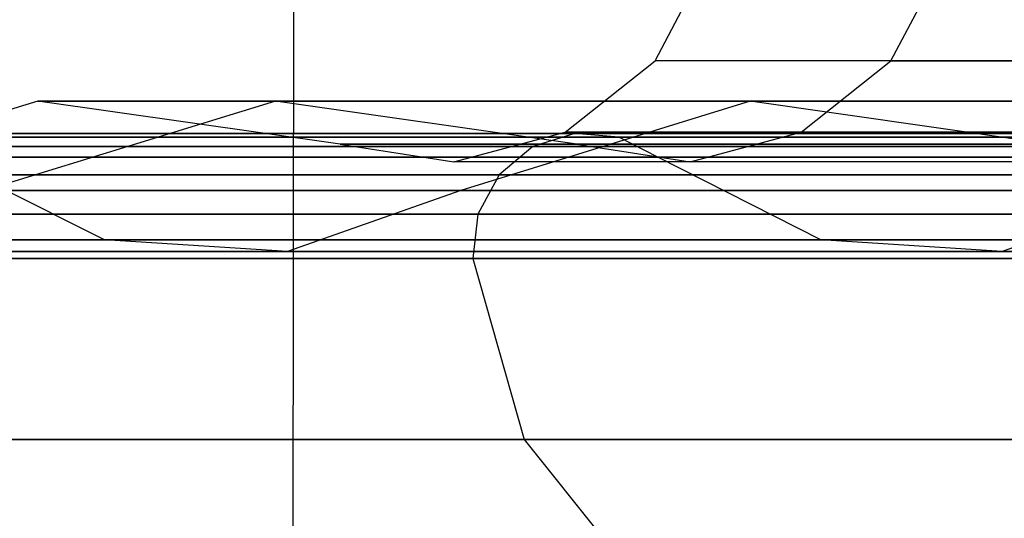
# Model space of a CAD drawing. Extents: x -172 to 172, y -29 to 28.
# Tile 10 of 256: x -164.37 to -162.27, y -5.76 to -4.69. Entities that reach past the tile are written whole.
import ezdxf

# ---------------------------------------------------------------- set-up
doc = ezdxf.new("R2010")
doc.units = 0
doc.header["$LTSCALE"] = 25.4
doc.layers.get('0').update_dxf_attribs({"linetype": 'CONTINUOUS'})

# ---------------------------------------------------------------- blocks, each defined once
blk = doc.blocks.new('RYFLO_AURA_STL')
at = {"color": 0}
for p, q in [((-163.7903, -6.354, -1201.39), (-163.7811, 6.146, -1201.3923)), ((-163.7903, -6.354, -1201.39), (-163.7811, 6.146, -1201.3923)), ((-163.7903, -6.354, -1285.1102), (-163.7811, 6.146, -1285.1079)), ((-163.7903, -6.354, -1285.1102), (-163.7811, 6.146, -1285.1079)), ((-163.0167, -4.7794, -1247.7834), (-162.9018, -4.562, -1247.7803)), ((-163.0167, -4.7794, -1238.7168), (-162.9018, -4.562, -1238.72)), ((-163.0167, -4.7794, -1247.7834), (-162.9018, -4.562, -1247.7803)), ((-163.0167, -4.7794, -1238.7168), (-162.9018, -4.562, -1238.72)), ((-162.5128, -4.7794, -1256.8361), (-162.3982, -4.562, -1256.8264)), ((-162.5128, -4.7794, -1256.8361), (-162.3982, -4.562, -1256.8264)), ((-162.5128, -4.7794, -1229.6642), (-162.3982, -4.562, -1229.6738)), ((-162.5128, -4.7794, -1229.6642), (-162.3982, -4.562, -1229.6738)), ((-163.2091, -4.9325, -1247.7888), (-163.0167, -4.7794, -1247.7834)), ((-163.2091, -4.9325, -1238.7114), (-163.0167, -4.7794, -1238.7168)), ((-163.2091, -4.9325, -1247.7888), (-163.0167, -4.7794, -1247.7834)), ((-163.2091, -4.9325, -1238.7114), (-163.0167, -4.7794, -1238.7168)), ((-162.5128, -4.7794, -1256.8361), (-163.0167, -4.7794, -1247.7834)), ((-162.5128, -4.7794, -1256.8361), (-163.0167, -4.7794, -1247.7834)), ((-163.0167, -4.7794, -1238.7168), (-163.0167, -4.7794, -1247.7834)), ((-163.0167, -4.7794, -1238.7168), (-163.0167, -4.7794, -1247.7834)), ((-162.5128, -4.7794, -1229.6642), (-163.0167, -4.7794, -1238.7168)), ((-162.5128, -4.7794, -1229.6642), (-163.0167, -4.7794, -1238.7168)), ((-162.7047, -4.9325, -1256.8521), (-162.5128, -4.7794, -1256.8361)), ((-162.7047, -4.9325, -1256.8521), (-162.5128, -4.7794, -1256.8361)), ((-162.7047, -4.9325, -1229.6482), (-162.5128, -4.7794, -1229.6642)), ((-162.7047, -4.9325, -1229.6482), (-162.5128, -4.7794, -1229.6642)), ((-162.5128, -4.7794, -1256.8361), (-161.5066, -4.7794, -1265.8467)), ((-162.5128, -4.7794, -1256.8361), (-161.5066, -4.7794, -1265.8467)), ((-161.5066, -4.7794, -1220.6536), (-162.5128, -4.7794, -1229.6642)), ((-161.5066, -4.7794, -1220.6536), (-162.5128, -4.7794, -1229.6642)), ((-164.3358, -4.8658, -1238.6802), (-164.9596, -5.0571, -1238.6628)), ((-164.3358, -4.8658, -1247.8201), (-164.9596, -5.0571, -1247.8375)), ((-164.3358, -4.8658, -1238.6802), (-164.9596, -5.0571, -1238.6628)), ((-164.3358, -4.8658, -1247.8201), (-164.9596, -5.0571, -1247.8375)), ((-163.8279, -4.8658, -1229.5543), (-164.4498, -5.0571, -1229.5023)), ((-163.8279, -4.8658, -1229.5543), (-164.4498, -5.0571, -1229.5023)), ((-163.8279, -4.8658, -1256.9459), (-164.4498, -5.0571, -1256.9979)), ((-163.8279, -4.8658, -1256.9459), (-164.4498, -5.0571, -1256.9979)), ((-163.8279, -4.8658, -1229.5543), (-164.3358, -4.8658, -1238.6802)), ((-164.3358, -4.8658, -1238.6802), (-164.3358, -4.8658, -1247.8201)), ((-164.3358, -4.8658, -1247.8201), (-163.8279, -4.8658, -1256.9459)), ((-163.6898, -4.9577, -1238.6981), (-164.3358, -4.8658, -1238.6802)), ((-163.8279, -4.8658, -1229.5543), (-164.3358, -4.8658, -1238.6802)), ((-163.6898, -4.9577, -1247.8021), (-164.3358, -4.8658, -1247.8201)), ((-164.3358, -4.8658, -1238.6802), (-164.3358, -4.8658, -1247.8201)), ((-163.6898, -4.9577, -1238.6981), (-164.3358, -4.8658, -1238.6802)), ((-164.3358, -4.8658, -1247.8201), (-163.8279, -4.8658, -1256.9459)), ((-163.6898, -4.9577, -1247.8021), (-164.3358, -4.8658, -1247.8201)), ((-162.8135, -4.8658, -1220.4707), (-163.8279, -4.8658, -1229.5543)), ((-163.8279, -4.8658, -1256.9459), (-162.8135, -4.8658, -1266.0295)), ((-163.1839, -4.9577, -1229.6082), (-163.8279, -4.8658, -1229.5543)), ((-162.8135, -4.8658, -1220.4707), (-163.8279, -4.8658, -1229.5543)), ((-163.1839, -4.9577, -1229.6082), (-163.8279, -4.8658, -1229.5543)), ((-163.1839, -4.9577, -1256.8921), (-163.8279, -4.8658, -1256.9459)), ((-163.8279, -4.8658, -1256.9459), (-162.8135, -4.8658, -1266.0295)), ((-163.1839, -4.9577, -1256.8921), (-163.8279, -4.8658, -1256.9459)), ((-162.8135, -4.8658, -1220.4707), (-163.4316, -5.0571, -1220.3843)), ((-162.8135, -4.8658, -1220.4707), (-163.4316, -5.0571, -1220.3843)), ((-162.8135, -4.8658, -1266.0295), (-163.4316, -5.0571, -1266.116)), ((-162.8135, -4.8658, -1266.0295), (-163.4316, -5.0571, -1266.116)), ((-161.2959, -4.8658, -1211.4576), (-162.8135, -4.8658, -1220.4707)), ((-162.8135, -4.8658, -1266.0295), (-161.2959, -4.8658, -1275.0426)), ((-162.1735, -4.9577, -1220.5603), (-162.8135, -4.8658, -1220.4707)), ((-161.2959, -4.8658, -1211.4576), (-162.8135, -4.8658, -1220.4707)), ((-162.1735, -4.9577, -1220.5603), (-162.8135, -4.8658, -1220.4707)), ((-162.1735, -4.9577, -1265.9399), (-162.8135, -4.8658, -1266.0295)), ((-162.8135, -4.8658, -1266.0295), (-161.2959, -4.8658, -1275.0426)), ((-162.1735, -4.9577, -1265.9399), (-162.8135, -4.8658, -1266.0295)), ((-163.1881, -4.9348, -1211.0847), (-164.7235, -4.9348, -1220.2035)), ((-164.7235, -4.9348, -1266.2968), (-163.1881, -4.9348, -1275.4155)), ((-163.1881, -4.9348, -1211.0847), (-164.7235, -4.9348, -1220.2035)), ((-164.7235, -4.9348, -1266.2968), (-163.1881, -4.9348, -1275.4155)), ((-163.0946, -4.9428, -1211.1031), (-164.6291, -4.9428, -1220.2167)), ((-164.6291, -4.9428, -1266.2836), (-163.0946, -4.9428, -1275.3971)), ((-163.0946, -4.9428, -1211.1031), (-164.6291, -4.9428, -1220.2167)), ((-164.6291, -4.9428, -1266.2836), (-163.0946, -4.9428, -1275.3971)), ((-163.4468, -4.9955, -1247.7954), (-163.2091, -4.9325, -1247.7888)), ((-163.4468, -4.9955, -1238.7048), (-163.2091, -4.9325, -1238.7114)), ((-163.4468, -4.9955, -1247.7954), (-163.2091, -4.9325, -1247.7888)), ((-163.4468, -4.9955, -1238.7048), (-163.2091, -4.9325, -1238.7114)), ((-163.1881, -4.9348, -1211.0847), (-163.2777, -4.9632, -1211.067)), ((-163.1881, -4.9348, -1211.0847), (-163.2777, -4.9632, -1211.067)), ((-163.1881, -4.9348, -1275.4155), (-163.2777, -4.9632, -1275.4332)), ((-163.1881, -4.9348, -1275.4155), (-163.2777, -4.9632, -1275.4332)), ((-162.7047, -4.9325, -1256.8521), (-163.2091, -4.9325, -1247.7888)), ((-162.7047, -4.9325, -1256.8521), (-163.2091, -4.9325, -1247.7888)), ((-163.2091, -4.9325, -1238.7114), (-163.2091, -4.9325, -1247.7888)), ((-163.2091, -4.9325, -1238.7114), (-163.2091, -4.9325, -1247.7888)), ((-162.7047, -4.9325, -1229.6482), (-163.2091, -4.9325, -1238.7114)), ((-162.7047, -4.9325, -1229.6482), (-163.2091, -4.9325, -1238.7114)), ((-161.1483, -4.9348, -1202.0652), (-163.1881, -4.9348, -1211.0847)), ((-163.1881, -4.9348, -1275.4155), (-161.1483, -4.9348, -1284.4351)), ((-163.0946, -4.9428, -1211.1031), (-163.1881, -4.9348, -1211.0847)), ((-161.1483, -4.9348, -1202.0652), (-163.1881, -4.9348, -1211.0847)), ((-163.0946, -4.9428, -1211.1031), (-163.1881, -4.9348, -1211.0847)), ((-163.0946, -4.9428, -1275.3971), (-163.1881, -4.9348, -1275.4155)), ((-163.1881, -4.9348, -1275.4155), (-161.1483, -4.9348, -1284.4351)), ((-163.0946, -4.9428, -1275.3971), (-163.1881, -4.9348, -1275.4155)), ((-161.056, -4.9428, -1202.0889), (-163.0946, -4.9428, -1211.1031)), ((-163.0946, -4.9428, -1275.3971), (-161.056, -4.9428, -1284.4114)), ((-163.0108, -4.986, -1211.1196), (-163.0946, -4.9428, -1211.1031)), ((-161.056, -4.9428, -1202.0889), (-163.0946, -4.9428, -1211.1031)), ((-163.0108, -4.986, -1211.1196), (-163.0946, -4.9428, -1211.1031)), ((-163.0108, -4.986, -1275.3806), (-163.0946, -4.9428, -1275.3971)), ((-163.0946, -4.9428, -1275.3971), (-161.056, -4.9428, -1284.4114)), ((-163.0108, -4.986, -1275.3806), (-163.0946, -4.9428, -1275.3971)), ((-162.9416, -4.9955, -1256.8719), (-162.7047, -4.9325, -1256.8521)), ((-162.9416, -4.9955, -1256.8719), (-162.7047, -4.9325, -1256.8521)), ((-162.9416, -4.9955, -1229.6283), (-162.7047, -4.9325, -1229.6482)), ((-162.9416, -4.9955, -1229.6283), (-162.7047, -4.9325, -1229.6482)), ((-161.6973, -4.9325, -1265.8733), (-162.7047, -4.9325, -1256.8521)), ((-161.6973, -4.9325, -1265.8733), (-162.7047, -4.9325, -1256.8521)), ((-161.6973, -4.9325, -1220.627), (-162.7047, -4.9325, -1229.6482)), ((-161.6973, -4.9325, -1220.627), (-162.7047, -4.9325, -1229.6482)), ((-163.2777, -4.9632, -1211.067), (-164.8139, -4.9632, -1220.1909)), ((-164.8139, -4.9632, -1266.3093), (-163.2777, -4.9632, -1275.4332)), ((-163.2777, -4.9632, -1211.067), (-164.8139, -4.9632, -1220.1909)), ((-164.8139, -4.9632, -1266.3093), (-163.2777, -4.9632, -1275.4332)), ((-163.6898, -4.9577, -1238.6981), (-163.4468, -4.9955, -1238.7048)), ((-163.6898, -4.9577, -1238.6981), (-163.1839, -4.9577, -1229.6082)), ((-163.6898, -4.9577, -1238.6981), (-163.4468, -4.9955, -1238.7048)), ((-163.6898, -4.9577, -1247.8021), (-163.4468, -4.9955, -1247.7954)), ((-163.6898, -4.9577, -1247.8021), (-163.6898, -4.9577, -1238.6981)), ((-163.1839, -4.9577, -1256.8921), (-163.6898, -4.9577, -1247.8021)), ((-163.6898, -4.9577, -1247.8021), (-163.4468, -4.9955, -1247.7954)), ((-163.6898, -4.9577, -1238.6981), (-163.1839, -4.9577, -1229.6082)), ((-163.6898, -4.9577, -1247.8021), (-163.6898, -4.9577, -1238.6981)), ((-163.1839, -4.9577, -1256.8921), (-163.6898, -4.9577, -1247.8021)), ((-163.2777, -4.9632, -1211.067), (-163.3503, -5.0238, -1211.0527)), ((-163.2777, -4.9632, -1211.067), (-163.3503, -5.0238, -1211.0527)), ((-163.2777, -4.9632, -1275.4332), (-163.3503, -5.0238, -1275.4475)), ((-163.2777, -4.9632, -1275.4332), (-163.3503, -5.0238, -1275.4475)), ((-161.2368, -4.9632, -1202.0426), (-163.2777, -4.9632, -1211.067)), ((-163.2777, -4.9632, -1275.4332), (-161.2368, -4.9632, -1284.4576)), ((-161.2368, -4.9632, -1202.0426), (-163.2777, -4.9632, -1211.067)), ((-163.2777, -4.9632, -1275.4332), (-161.2368, -4.9632, -1284.4576)), ((-163.1839, -4.9577, -1229.6082), (-162.9416, -4.9955, -1229.6283)), ((-163.1839, -4.9577, -1229.6082), (-162.1735, -4.9577, -1220.5603)), ((-163.1839, -4.9577, -1229.6082), (-162.9416, -4.9955, -1229.6283)), ((-162.1735, -4.9577, -1265.9399), (-163.1839, -4.9577, -1256.8921)), ((-163.1839, -4.9577, -1256.8921), (-162.9416, -4.9955, -1256.8719)), ((-163.1839, -4.9577, -1256.8921), (-162.9416, -4.9955, -1256.8719)), ((-163.1839, -4.9577, -1229.6082), (-162.1735, -4.9577, -1220.5603)), ((-162.1735, -4.9577, -1265.9399), (-163.1839, -4.9577, -1256.8921)), ((-164.1934, -5.1625, -1220.2777), (-164.5446, -4.986, -1220.2285)), ((-164.5446, -4.986, -1220.2285), (-163.0108, -4.986, -1211.1196)), ((-164.1934, -5.1625, -1220.2777), (-164.5446, -4.986, -1220.2285)), ((-164.1934, -5.1625, -1266.2225), (-164.5446, -4.986, -1266.2717)), ((-164.1934, -5.1625, -1266.2225), (-164.5446, -4.986, -1266.2717)), ((-163.0108, -4.986, -1275.3806), (-164.5446, -4.986, -1266.2717)), ((-164.5446, -4.986, -1220.2285), (-163.0108, -4.986, -1211.1196)), ((-163.0108, -4.986, -1275.3806), (-164.5446, -4.986, -1266.2717)), ((-162.663, -5.1625, -1211.1881), (-163.0108, -4.986, -1211.1196)), ((-163.0108, -4.986, -1211.1196), (-160.9733, -4.986, -1202.11)), ((-162.663, -5.1625, -1211.1881), (-163.0108, -4.986, -1211.1196)), ((-162.663, -5.1625, -1275.3121), (-163.0108, -4.986, -1275.3806)), ((-162.663, -5.1625, -1275.3121), (-163.0108, -4.986, -1275.3806)), ((-160.9733, -4.986, -1284.3903), (-163.0108, -4.986, -1275.3806)), ((-163.0108, -4.986, -1211.1196), (-160.9733, -4.986, -1202.11)), ((-160.9733, -4.986, -1284.3903), (-163.0108, -4.986, -1275.3806)), ((-162.9416, -4.9955, -1229.6283), (-163.4468, -4.9955, -1238.7048)), ((-163.4468, -4.9955, -1238.7048), (-163.4468, -4.9955, -1247.7954)), ((-162.9416, -4.9955, -1256.8719), (-163.4468, -4.9955, -1247.7954)), ((-162.9416, -4.9955, -1256.8719), (-163.4468, -4.9955, -1247.7954)), ((-163.4468, -4.9955, -1238.7048), (-163.4468, -4.9955, -1247.7954)), ((-162.9416, -4.9955, -1229.6283), (-163.4468, -4.9955, -1238.7048)), ((-161.9328, -4.9955, -1220.594), (-162.9416, -4.9955, -1229.6283)), ((-161.9328, -4.9955, -1265.9062), (-162.9416, -4.9955, -1256.8719)), ((-161.9328, -4.9955, -1265.9062), (-162.9416, -4.9955, -1256.8719)), ((-161.9328, -4.9955, -1220.594), (-162.9416, -4.9955, -1229.6283)), ((-163.3503, -5.0238, -1211.0527), (-164.8872, -5.0238, -1220.1807)), ((-164.8872, -5.0238, -1266.3196), (-163.3503, -5.0238, -1275.4475)), ((-163.3503, -5.0238, -1211.0527), (-164.8872, -5.0238, -1220.1807)), ((-164.8872, -5.0238, -1266.3196), (-163.3503, -5.0238, -1275.4475)), ((-163.3503, -5.0238, -1211.0527), (-163.3953, -5.1077, -1211.0438)), ((-163.3503, -5.0238, -1211.0527), (-163.3953, -5.1077, -1211.0438)), ((-163.3503, -5.0238, -1275.4475), (-163.3953, -5.1077, -1275.4564)), ((-163.3503, -5.0238, -1275.4475), (-163.3953, -5.1077, -1275.4564)), ((-161.3085, -5.0238, -1202.0243), (-163.3503, -5.0238, -1211.0527)), ((-163.3503, -5.0238, -1275.4475), (-161.3085, -5.0238, -1284.476)), ((-161.3085, -5.0238, -1202.0243), (-163.3503, -5.0238, -1211.0527)), ((-163.3503, -5.0238, -1275.4475), (-161.3085, -5.0238, -1284.476)), ((-164.4498, -5.0571, -1229.5023), (-163.4316, -5.0571, -1220.3843)), ((-163.4316, -5.0571, -1266.116), (-164.4498, -5.0571, -1256.9979)), ((-164.4498, -5.0571, -1229.5023), (-163.4316, -5.0571, -1220.3843)), ((-163.4316, -5.0571, -1266.116), (-164.4498, -5.0571, -1256.9979)), ((-163.4316, -5.0571, -1220.3843), (-163.802, -5.1875, -1220.3324)), ((-163.4316, -5.0571, -1220.3843), (-163.802, -5.1875, -1220.3324)), ((-163.4316, -5.0571, -1266.116), (-163.802, -5.1875, -1266.1678)), ((-163.4316, -5.0571, -1266.116), (-163.802, -5.1875, -1266.1678)), ((-163.4316, -5.0571, -1220.3843), (-161.9082, -5.0571, -1211.3369)), ((-161.9082, -5.0571, -1275.1633), (-163.4316, -5.0571, -1266.116)), ((-163.4316, -5.0571, -1220.3843), (-161.9082, -5.0571, -1211.3369)), ((-161.9082, -5.0571, -1275.1633), (-163.4316, -5.0571, -1266.116)), ((-161.9082, -5.0571, -1211.3369), (-162.2751, -5.1875, -1211.2646)), ((-161.9082, -5.0571, -1211.3369), (-162.2751, -5.1875, -1211.2646)), ((-161.9082, -5.0571, -1275.1633), (-162.2751, -5.1875, -1275.2356)), ((-161.9082, -5.0571, -1275.1633), (-162.2751, -5.1875, -1275.2356)), ((-163.3953, -5.1077, -1211.0438), (-164.9326, -5.1077, -1220.1743)), ((-164.9326, -5.1077, -1266.3259), (-163.3953, -5.1077, -1275.4564)), ((-163.3953, -5.1077, -1211.0438), (-164.9326, -5.1077, -1220.1743)), ((-164.9326, -5.1077, -1266.3259), (-163.3953, -5.1077, -1275.4564)), ((-163.3953, -5.1077, -1211.0438), (-163.406, -5.2027, -1211.0417)), ((-163.3953, -5.1077, -1211.0438), (-163.406, -5.2027, -1211.0417)), ((-163.3953, -5.1077, -1275.4564), (-163.406, -5.2027, -1275.4585)), ((-163.3953, -5.1077, -1275.4564), (-163.406, -5.2027, -1275.4585)), ((-161.3529, -5.1077, -1202.0129), (-163.3953, -5.1077, -1211.0438)), ((-163.3953, -5.1077, -1275.4564), (-161.3529, -5.1077, -1284.4873)), ((-161.3529, -5.1077, -1202.0129), (-163.3953, -5.1077, -1211.0438)), ((-163.3953, -5.1077, -1275.4564), (-161.3529, -5.1077, -1284.4873)), ((-164.1934, -5.1625, -1220.2777), (-165.2164, -5.1625, -1229.4382)), ((-165.2164, -5.1625, -1257.062), (-164.1934, -5.1625, -1266.2225)), ((-164.1934, -5.1625, -1220.2777), (-165.2164, -5.1625, -1229.4382)), ((-165.2164, -5.1625, -1257.062), (-164.1934, -5.1625, -1266.2225)), ((-162.663, -5.1625, -1211.1881), (-164.1934, -5.1625, -1220.2777)), ((-164.1934, -5.1625, -1266.2225), (-162.663, -5.1625, -1275.3121)), ((-163.802, -5.1875, -1220.3324), (-164.1934, -5.1625, -1220.2777)), ((-162.663, -5.1625, -1211.1881), (-164.1934, -5.1625, -1220.2777)), ((-163.802, -5.1875, -1220.3324), (-164.1934, -5.1625, -1220.2777)), ((-163.802, -5.1875, -1266.1678), (-164.1934, -5.1625, -1266.2225)), ((-163.802, -5.1875, -1266.1678), (-164.1934, -5.1625, -1266.2225)), ((-164.1934, -5.1625, -1266.2225), (-162.663, -5.1625, -1275.3121)), ((-160.6297, -5.1625, -1202.1978), (-162.663, -5.1625, -1211.1881)), ((-162.663, -5.1625, -1275.3121), (-160.6297, -5.1625, -1284.3025)), ((-162.2751, -5.1875, -1211.2646), (-162.663, -5.1625, -1211.1881)), ((-160.6297, -5.1625, -1202.1978), (-162.663, -5.1625, -1211.1881)), ((-162.2751, -5.1875, -1211.2646), (-162.663, -5.1625, -1211.1881)), ((-162.2751, -5.1875, -1275.2356), (-162.663, -5.1625, -1275.3121)), ((-162.2751, -5.1875, -1275.2356), (-162.663, -5.1625, -1275.3121)), ((-162.663, -5.1625, -1275.3121), (-160.6297, -5.1625, -1284.3025)), ((-163.802, -5.1875, -1220.3324), (-164.8224, -5.1875, -1229.4711)), ((-164.8224, -5.1875, -1257.0292), (-163.802, -5.1875, -1266.1678)), ((-163.802, -5.1875, -1220.3324), (-164.8224, -5.1875, -1229.4711)), ((-164.8224, -5.1875, -1257.0292), (-163.802, -5.1875, -1266.1678)), ((-162.2751, -5.1875, -1211.2646), (-163.802, -5.1875, -1220.3324)), ((-163.802, -5.1875, -1266.1678), (-162.2751, -5.1875, -1275.2356)), ((-162.2751, -5.1875, -1211.2646), (-163.802, -5.1875, -1220.3324)), ((-163.802, -5.1875, -1266.1678), (-162.2751, -5.1875, -1275.2356)), ((-160.2468, -5.1875, -1202.2957), (-162.2751, -5.1875, -1211.2646)), ((-162.2751, -5.1875, -1275.2356), (-160.2468, -5.1875, -1284.2046)), ((-160.2468, -5.1875, -1202.2957), (-162.2751, -5.1875, -1211.2646)), ((-162.2751, -5.1875, -1275.2356), (-160.2468, -5.1875, -1284.2046)), ((-164.9435, -5.2027, -1220.1727), (-163.406, -5.2027, -1211.0417)), ((-163.406, -5.2027, -1275.4585), (-164.9435, -5.2027, -1266.3275)), ((-164.9435, -5.2027, -1220.1727), (-163.406, -5.2027, -1211.0417)), ((-163.406, -5.2027, -1275.4585), (-164.9435, -5.2027, -1266.3275)), ((-163.406, -5.2027, -1211.0417), (-161.3635, -5.2027, -1202.0103)), ((-161.3635, -5.2027, -1284.49), (-163.406, -5.2027, -1275.4585)), ((-163.406, -5.2027, -1211.0417), (-161.3635, -5.2027, -1202.0103)), ((-163.406, -5.2027, -1211.0417), (-163.2968, -5.5895, -1211.0632)), ((-163.406, -5.2027, -1211.0417), (-163.2968, -5.5895, -1211.0632)), ((-163.406, -5.2027, -1275.4585), (-163.2968, -5.5895, -1275.437)), ((-161.3635, -5.2027, -1284.49), (-163.406, -5.2027, -1275.4585)), ((-163.406, -5.2027, -1275.4585), (-163.2968, -5.5895, -1275.437)), ((-163.2968, -5.5895, -1211.0632), (-164.8332, -5.5895, -1220.1881)), ((-164.8332, -5.5895, -1266.3121), (-163.2968, -5.5895, -1275.437)), ((-163.2968, -5.5895, -1211.0632), (-164.8332, -5.5895, -1220.1881)), ((-164.8332, -5.5895, -1266.3121), (-163.2968, -5.5895, -1275.437)), ((-161.2556, -5.5895, -1202.0378), (-163.2968, -5.5895, -1211.0632)), ((-163.2968, -5.5895, -1211.0632), (-163.0468, -5.9011, -1211.1125)), ((-163.2968, -5.5895, -1211.0632), (-163.0468, -5.9011, -1211.1125)), ((-163.2968, -5.5895, -1275.437), (-163.0468, -5.9011, -1275.3877)), ((-163.2968, -5.5895, -1275.437), (-161.2556, -5.5895, -1284.4624)), ((-163.2968, -5.5895, -1275.437), (-163.0468, -5.9011, -1275.3877)), ((-161.2556, -5.5895, -1202.0378), (-163.2968, -5.5895, -1211.0632)), ((-163.2968, -5.5895, -1275.437), (-161.2556, -5.5895, -1284.4624))]:
    blk.add_line(p, q, dxfattribs=at)

msp = doc.modelspace()

# ---------------------------------------------------------------- block references
at = {"color": 0}
msp.add_blockref('RYFLO_AURA_STL', (0, 0), dxfattribs=at)

doc.saveas('drawing.dxf')
